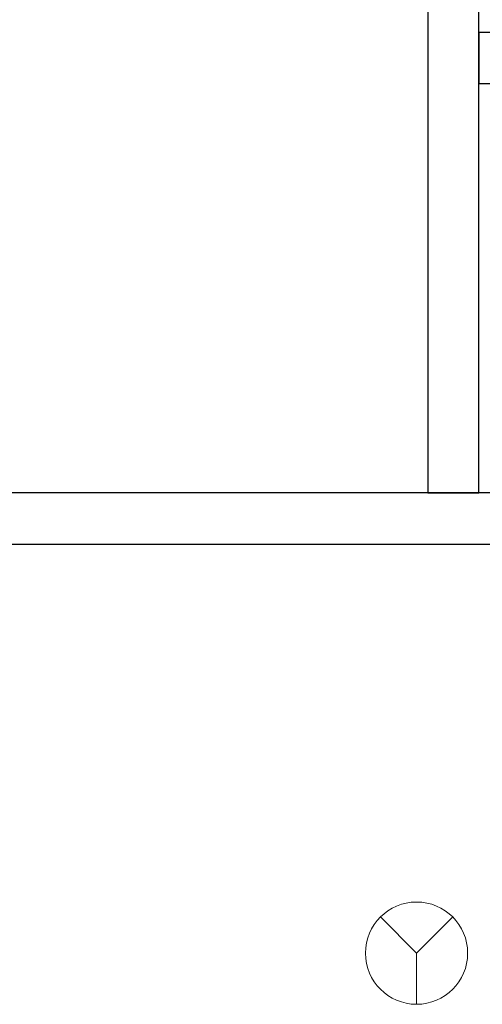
# Model space of a CAD drawing. Header units: metres. Extents: x 397.7 to 427.5, y 12.7 to 28.4.
# Tile 40 of 118: x 406.641 to 407.546, y 24.929 to 26.855. Entities that reach past the tile are written whole.
import ezdxf

# ---------------------------------------------------------------- set-up
doc = ezdxf.new("R2010")
doc.units = ezdxf.units.M
for name, color, linetype, lineweight in [('A-DETL-GENF-OTLN', 7, 'Continuous', 18), ('A-WALL-____-MCUT', 7, 'Continuous', 25), ('A-WALL-____-OTLN', 7, 'Continuous', 25)]:
    doc.layers.add(name, color=color, linetype=linetype, lineweight=lineweight)

# ---------------------------------------------------------------- blocks, each defined once
blk = doc.blocks.new('Family - Evans P5-151329-08_PCI_P5')
at = {"layer": 'A-WALL-____-MCUT', "color": 253, "true_color": 0xaaaaaa}
for p, q in [((1.3473, 0.1), (0, 0.1)), ((0, 0.1), (0, 0)), ((1.3473, 0), (1.3473, 0.1)), ((0, 0), (1.3473, 0))]:
    blk.add_line(p, q, dxfattribs=at)
at = {"layer": 'A-WALL-____-OTLN', "color": 253, "true_color": 0xaaaaaa}
for p, q in [((1.3473, 0.1), (0, 0.1)), ((0, 0.1), (0, 0)), ((1.3473, 0), (1.3473, 0.1)), ((0, 0), (1.3473, 0))]:
    blk.add_line(p, q, dxfattribs=at)
at = {"layer": 'A-WALL-____-OTLN', "color": 253, "lineweight": 18, "true_color": 0xaaaaaa}
blk.add_line((0, 0), (1.3473, 0), dxfattribs=at)
blk = doc.blocks.new('Family - Evans P5-151683-08_PCI_P5')
at = {"layer": 'A-WALL-____-MCUT', "color": 253, "true_color": 0xaaaaaa}
for p, q in [((2.6995, 0.1), (0, 0.1)), ((0, 0), (2.6995, 0))]:
    blk.add_line(p, q, dxfattribs=at)
at = {"layer": 'A-WALL-____-OTLN', "color": 253, "true_color": 0xaaaaaa}
for p, q in [((2.6995, 0.1), (0, 0.1)), ((0, 0), (2.6995, 0))]:
    blk.add_line(p, q, dxfattribs=at)
at = {"layer": 'A-WALL-____-OTLN', "color": 253, "lineweight": 18, "true_color": 0xaaaaaa}
blk.add_line((0, 0), (2.6995, 0), dxfattribs=at)
blk = doc.blocks.new('Family - Evans P5-151822-08_PCI_P5')
at = {"layer": 'A-WALL-____-MCUT', "color": 253, "true_color": 0xaaaaaa}
for p, q in [((1.72, 0.1), (0, 0.1)), ((0, 0.1), (0, 0)), ((1.72, 0), (1.72, 0.1)), ((0, 0), (1.72, 0))]:
    blk.add_line(p, q, dxfattribs=at)
at = {"layer": 'A-WALL-____-OTLN', "color": 253, "true_color": 0xaaaaaa}
for p, q in [((1.72, 0.1), (0, 0.1)), ((0, 0.1), (0, 0)), ((1.72, 0), (1.72, 0.1)), ((0, 0), (1.72, 0))]:
    blk.add_line(p, q, dxfattribs=at)
at = {"layer": 'A-WALL-____-OTLN', "color": 253, "lineweight": 18, "true_color": 0xaaaaaa}
blk.add_line((0, 0), (1.72, 0), dxfattribs=at)
blk = doc.blocks.new('LONDR55-XX_ZZ-ARQ-CAA-M3D-Londres55_ifc-1-08_PCI_P5')
at = {"layer": 'A-WALL-____-OTLN', "color": 253, "lineweight": 18, "true_color": 0xaaaaaa, "rotation": 270}
blk.add_blockref('Family - Evans P5-151822-08_PCI_P5', (407.4397, 27.6495), dxfattribs=at)
at = {"layer": 'A-WALL-____-OTLN', "color": 253, "lineweight": 18, "true_color": 0xaaaaaa}
for name, p in [('Family - Evans P5-151329-08_PCI_P5', (407.5397, 26.7299)), ('Family - Evans P5-151683-08_PCI_P5', (406.3659, 25.8295))]:
    blk.add_blockref(name, p, dxfattribs=at)
blk = doc.blocks.new('ZYR_12_01_08 Detectors - 01 Detector Òptic-539619-08_PCI_P5')
at = {"layer": 'A-DETL-GENF-OTLN', "color": 1, "true_color": 0xff0000}
for q in [(-0.0707, 0.0707), (0.0707, 0.0707), (0, -0.1)]:
    blk.add_line((0, 0), q, dxfattribs=at)
blk.add_circle((0, 0), 0.1, dxfattribs=at)

msp = doc.modelspace()

# ---------------------------------------------------------------- block references
at = {"lineweight": 5}
msp.add_blockref('LONDR55-XX_ZZ-ARQ-CAA-M3D-Londres55_ifc-1-08_PCI_P5', (0, 0), dxfattribs=at)
at = {"layer": 'A-DETL-GENF-OTLN', "color": 1, "true_color": 0xff0000}
msp.add_blockref('ZYR_12_01_08 Detectors - 01 Detector Òptic-539619-08_PCI_P5', (407.4175, 25.0295), dxfattribs=at)

doc.saveas('drawing.dxf')
